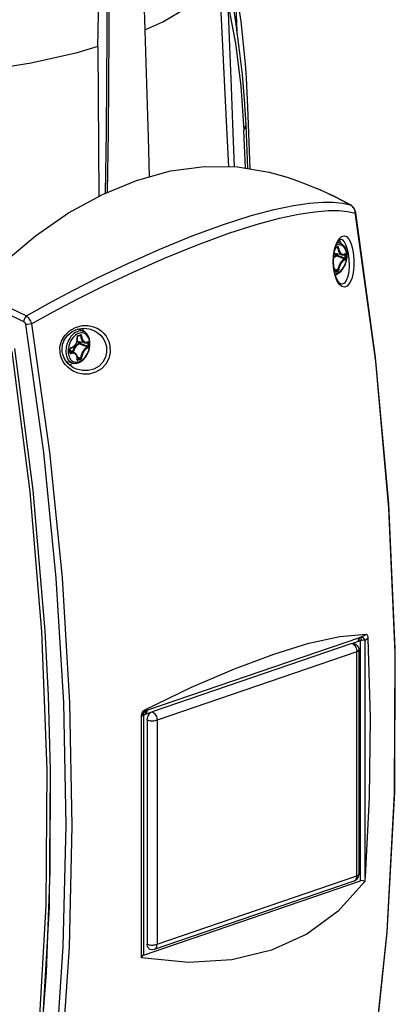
# Model space of a CAD drawing. Extents: x 0 to 420, y 0 to 297.
# Tile 63 of 65: x 370 to 382, y 213 to 244. Entities that reach past the tile are written whole.
import ezdxf

# ---------------------------------------------------------------- set-up
doc = ezdxf.new("R2010")
doc.units = 0
doc.header["$LTSCALE"] = 23.1
doc.layers.get('0').update_dxf_attribs({"linetype": 'CONTINUOUS'})

msp = doc.modelspace()

# ---------------------------------------------------------------- linework, layer by layer
at = {"color": 7, "linetype": 'CONTINUOUS'}
for p, q in [((372.762, 242.883), (372.888, 249.388)), ((377.059, 244.975), (377.111, 243.382)), ((377.251, 243.688), (377.059, 244.975)), ((376.832, 244.262), (377.069, 243.002)), ((372.762, 242.883), (372.786, 238.212)), ((377.463, 241.021), (377.418, 241.918)), ((377.535, 239.07), (377.463, 241.021)), ((376.981, 240.477), (377.034, 239.137)), ((377.392, 240.439), (377.449, 239.084)), ((377.387, 239.094), (377.335, 240.287)), ((379.623, 238.457), (379.621, 238.458)), ((380.673, 237.942), (380.682, 237.938)), ((380.707, 237.92), (380.673, 237.942)), ((380.682, 237.938), (380.682, 237.938)), ((380.737, 237.895), (380.707, 237.92)), ((380.762, 237.866), (380.737, 237.895)), ((380.822, 237.743), (380.813, 237.774)), ((380.829, 237.714), (380.822, 237.743)), ((380.833, 237.686), (380.84, 237.699)), ((375.717, 236.974), (376.701, 237.334)), ((380.178, 236.555), (380.236, 236.736)), ((380.236, 236.736), (380.31, 236.872)), ((380.383, 236.728), (380.283, 236.776)), ((380.321, 236.829), (380.365, 236.777)), ((380.365, 236.777), (380.384, 236.728)), ((380.386, 236.869), (380.387, 236.869)), ((380.143, 236.346), (380.178, 236.555)), ((380.169, 236.426), (380.176, 236.424)), ((380.416, 236.378), (380.176, 236.424)), ((380.235, 236.413), (380.235, 236.371)), ((380.238, 236.605), (380.279, 236.599)), ((380.262, 236.408), (380.262, 236.371)), ((380.269, 236.617), (380.265, 236.615)), ((380.265, 236.615), (380.266, 236.615)), ((380.472, 236.381), (380.5, 236.377)), ((380.496, 236.39), (380.495, 236.391)), ((380.499, 236.387), (380.496, 236.39)), ((380.192, 235.728), (380.152, 235.915)), ((380.161, 235.964), (380.155, 235.976)), ((380.177, 235.936), (380.2, 235.927)), ((380.177, 235.854), (380.18, 235.892)), ((380.177, 235.851), (380.183, 235.847)), ((380.177, 235.847), (380.179, 235.847)), ((380.179, 235.847), (380.183, 235.847)), ((380.18, 235.906), (380.26, 235.874)), ((380.2, 235.927), (380.279, 235.896)), ((380.371, 235.469), (380.37, 235.469)), ((369.974, 234.733), (370.519, 234.469)), ((370.681, 234.214), (371.242, 230.194)), ((370.492, 234.195), (371.052, 230.184)), ((372.151, 234.053), (372.152, 234.052)), ((372.152, 234.052), (372.151, 234.053)), ((372.322, 233.971), (372.152, 234.052)), ((372.261, 234.072), (372.304, 234.02)), ((372.304, 234.02), (372.323, 233.971)), ((372.055, 233.858), (372.012, 233.819)), ((372.108, 233.669), (372.115, 233.667)), ((372.355, 233.621), (372.115, 233.667)), ((372.174, 233.656), (372.174, 233.614)), ((372.177, 233.848), (372.218, 233.842)), ((372.201, 233.651), (372.201, 233.614)), ((372.208, 233.86), (372.204, 233.858)), ((372.204, 233.858), (372.205, 233.858)), ((372.411, 233.624), (372.439, 233.62)), ((372.435, 233.633), (372.434, 233.634)), ((372.438, 233.63), (372.435, 233.633)), ((370.638, 228.95), (370.071, 233.354)), ((370.733, 229.003), (370.158, 233.443)), ((371.585, 233.239), (371.572, 233.305)), ((372.031, 233.304), (371.887, 233.377)), ((371.887, 233.319), (371.901, 233.312)), ((371.799, 233.022), (371.779, 233.029)), ((371.78, 233.027), (371.799, 233.022)), ((371.984, 232.982), (371.799, 233.022)), ((371.984, 232.975), (371.866, 232.934)), ((371.992, 232.981), (371.984, 232.975)), ((372.116, 233.094), (372.122, 233.09)), ((372.116, 233.09), (372.118, 233.09)), ((372.118, 233.09), (372.122, 233.09)), ((372.119, 233.149), (372.199, 233.117)), ((372.085, 232.798), (372.085, 232.798)), ((371.052, 230.184), (371.445, 226.25)), ((371.106, 224.593), (370.733, 229.003)), ((371.006, 224.575), (370.638, 228.95)), ((371.173, 220.247), (371.006, 224.575)), ((371.21, 222.565), (371.106, 224.593)), ((380.955, 224.375), (374.312, 222.104)), ((381.035, 224.402), (380.973, 224.381)), ((381.035, 224.402), (381.168, 224.49)), ((381.135, 224.303), (381.223, 224.362)), ((380.723, 224.201), (374.458, 222.059)), ((380.993, 224.283), (380.773, 224.208)), ((380.773, 224.208), (380.794, 224.203)), ((380.993, 216.762), (380.993, 224.283)), ((381.135, 216.882), (381.135, 224.303)), ((380.879, 223.941), (374.614, 221.799)), ((380.879, 216.913), (380.879, 223.941)), ((380.943, 223.995), (380.943, 216.966)), ((374.23, 222.117), (375.697, 222.826)), ((371.275, 220.229), (371.21, 222.565)), ((374.13, 214.486), (374.13, 221.936)), ((374.156, 221.941), (374.188, 221.956)), ((374.409, 222.031), (374.188, 221.956)), ((374.188, 221.956), (374.188, 214.435)), ((374.23, 222.117), (374.23, 222.074)), ((374.291, 222.095), (374.23, 222.074)), ((374.303, 221.799), (374.303, 214.77)), ((374.614, 221.799), (374.614, 214.77)), ((371.24, 215.934), (371.275, 220.229)), ((374.188, 214.435), (380.993, 216.762)), ((374.529, 214.615), (380.794, 216.758)), ((374.614, 214.77), (380.879, 216.913)), ((380.794, 216.758), (380.801, 216.76)), ((371.001, 211.714), (371.24, 215.934))]:
    msp.add_line(p, q, dxfattribs=at)
for points in [[(373.048, 249.563), (373.054, 244.889), (373.018, 240.229), (372.987, 238.31)], [(374.049, 248.103), (374.21, 244.081), (374.336, 240.068), (374.364, 238.822)], [(376.777, 245.472), (376.937, 244.575), (377.073, 243.68), (377.187, 242.787)], [(374.23, 243.433), (374.792, 243.682), (375.542, 244.115), (376.133, 244.575), (376.557, 245.057)], [(376.557, 245.057), (376.79, 240.361), (376.849, 239.139)], [(373.057, 238.339), (373.089, 240.228), (373.124, 244.888)], [(376.832, 244.262), (376.886, 242.898), (376.936, 241.639), (376.981, 240.477)], [(377.418, 241.918), (377.385, 242.369), (377.251, 243.688)], [(372.755, 242.906), (372.07, 242.702), (370.667, 242.389), (369.151, 242.146), (367.551, 241.976)], [(377.069, 243.002), (377.238, 241.675), (377.335, 240.287)], [(377.187, 242.787), (377.277, 242.026), (377.346, 241.242), (377.392, 240.439)], [(377.392, 240.439), (377.375, 240.388), (377.356, 240.337), (377.335, 240.287)], [(368.848, 235.156), (369.804, 236.123), (370.805, 236.972), (371.84, 237.691), (372.899, 238.274), (373.969, 238.713), (375.038, 239.006), (376.097, 239.147), (377.132, 239.135), (378.133, 238.972), (378.693, 238.808)], [(378.693, 238.808), (379.017, 238.693), (379.34, 238.571), (379.621, 238.458)], [(380.673, 237.942), (380.156, 238.215), (379.623, 238.457)], [(380.682, 237.938), (380.25, 238.169), (379.749, 238.403), (379.623, 238.457)], [(376.701, 237.334), (377.561, 237.608), (378.284, 237.8), (378.889, 237.927), (379.395, 238.001), (379.811, 238.031), (380.148, 238.027), (380.425, 237.997), (380.673, 237.942)], [(380.84, 237.699), (380.826, 237.758), (380.788, 237.836), (380.731, 237.903), (380.682, 237.938)], [(376.867, 237.056), (377.726, 237.33), (378.448, 237.525), (379.053, 237.654), (379.558, 237.73), (379.973, 237.764), (380.309, 237.763), (380.586, 237.738), (380.833, 237.686)], [(380.813, 237.774), (380.8, 237.805), (380.783, 237.836), (380.762, 237.866)], [(381.38, 210.935), (381.824, 215.166), (382.057, 219.5), (382.077, 223.916), (381.882, 228.436), (381.467, 233.04), (380.829, 237.714)], [(381.387, 210.953), (381.829, 215.155), (382.065, 219.549), (382.083, 224.027), (381.881, 228.572), (381.462, 233.165), (380.84, 237.699)], [(373.86, 235.84), (374.844, 236.275), (375.883, 236.697), (376.867, 237.056)], [(371.949, 235.251), (372.784, 235.676), (373.695, 236.112), (374.679, 236.55), (375.717, 236.974)], [(380.192, 236.555), (380.242, 236.703), (380.3, 236.808), (380.351, 236.86), (380.377, 236.871), (380.387, 236.869)], [(380.563, 236.345), (380.563, 236.373), (380.56, 236.406), (380.555, 236.442), (380.546, 236.48), (380.533, 236.519), (380.515, 236.56), (380.489, 236.599), (380.459, 236.633), (380.423, 236.66), (380.384, 236.679), (380.342, 236.69), (380.298, 236.692), (380.252, 236.685), (380.234, 236.679)], [(380.383, 236.728), (380.362, 236.737), (380.316, 236.748), (380.268, 236.75)], [(380.31, 236.872), (380.393, 236.953), (380.476, 236.977), (380.555, 236.948), (380.626, 236.871), (380.687, 236.754), (380.734, 236.605), (380.765, 236.449)], [(380.573, 236.356), (380.569, 236.428), (380.556, 236.496), (380.535, 236.559), (380.506, 236.615), (380.47, 236.662), (380.429, 236.7), (380.383, 236.728)], [(380.387, 236.869), (380.424, 236.849), (380.481, 236.784), (380.532, 236.683), (380.574, 236.553), (380.603, 236.418)], [(380.145, 236.185), (380.159, 236.376), (380.192, 236.555)], [(380.235, 236.371), (380.2, 236.353), (380.167, 236.329), (380.154, 236.318)], [(380.165, 236.413), (380.168, 236.421), (380.178, 236.468), (380.179, 236.482)], [(380.165, 236.408), (380.167, 236.408), (380.2, 236.407), (380.235, 236.413)], [(380.206, 236.594), (380.213, 236.596), (380.241, 236.606), (380.265, 236.615)], [(380.211, 236.611), (380.235, 236.619), (380.273, 236.632)], [(380.235, 236.371), (380.24, 236.372), (380.245, 236.372), (380.251, 236.373), (380.257, 236.372), (380.262, 236.371)], [(380.235, 236.371), (380.236, 236.365), (380.238, 236.36), (380.241, 236.355), (380.244, 236.351), (380.248, 236.348)], [(380.248, 236.348), (380.252, 236.351), (380.256, 236.355), (380.259, 236.36), (380.261, 236.365), (380.262, 236.371)], [(380.262, 236.371), (380.343, 236.339), (380.423, 236.307), (380.5, 236.275)], [(380.279, 236.599), (380.277, 236.605), (380.274, 236.61), (380.27, 236.613), (380.266, 236.615)], [(380.273, 236.632), (380.273, 236.626), (380.272, 236.621), (380.269, 236.617)], [(380.306, 236.602), (380.305, 236.607), (380.304, 236.612), (380.302, 236.617), (380.299, 236.622), (380.295, 236.627), (380.29, 236.631), (380.284, 236.633), (380.278, 236.633), (380.273, 236.632)], [(380.306, 236.602), (380.301, 236.6), (380.296, 236.599), (380.29, 236.599), (380.284, 236.599), (380.279, 236.599)], [(380.279, 236.599), (380.281, 236.578), (380.285, 236.557), (380.289, 236.537), (380.293, 236.521), (380.298, 236.506), (380.302, 236.493), (380.308, 236.481), (380.314, 236.468), (380.321, 236.454), (380.331, 236.439), (380.342, 236.425), (380.354, 236.412), (380.367, 236.401), (380.38, 236.392), (380.392, 236.386), (380.402, 236.382), (380.412, 236.379), (380.416, 236.378)], [(380.306, 236.602), (380.308, 236.582), (380.312, 236.562), (380.316, 236.544), (380.32, 236.528), (380.324, 236.515), (380.329, 236.503), (380.334, 236.491), (380.34, 236.478), (380.347, 236.466), (380.356, 236.452), (380.366, 236.438), (380.378, 236.426), (380.389, 236.416), (380.402, 236.408), (380.413, 236.402), (380.423, 236.398), (380.432, 236.395), (380.44, 236.394), (380.449, 236.393), (380.458, 236.393), (380.468, 236.394), (380.48, 236.396), (380.493, 236.401), (380.504, 236.406)], [(380.765, 236.449), (380.786, 236.244), (380.785, 236.026), (380.762, 235.813), (380.715, 235.628), (380.649, 235.487), (380.571, 235.401), (380.487, 235.369), (380.402, 235.39), (380.322, 235.458)], [(380.603, 236.418), (380.626, 236.238), (380.633, 236.047), (380.622, 235.859), (380.592, 235.695), (380.545, 235.569), (380.486, 235.491), (380.42, 235.462), (380.371, 235.469)], [(380.416, 236.378), (380.442, 236.376), (380.471, 236.381), (380.497, 236.391)], [(380.504, 236.406), (380.504, 236.401), (380.502, 236.396), (380.499, 236.392), (380.497, 236.391)], [(380.5, 236.377), (380.5, 236.383), (380.499, 236.387)], [(380.529, 236.379), (380.525, 236.378), (380.519, 236.376), (380.512, 236.376), (380.506, 236.376), (380.5, 236.377)], [(380.5, 236.377), (380.501, 236.352), (380.501, 236.326)], [(380.529, 236.379), (380.529, 236.386), (380.527, 236.393), (380.525, 236.399), (380.521, 236.404), (380.518, 236.406), (380.514, 236.408), (380.51, 236.408), (380.507, 236.407), (380.504, 236.406)], [(380.529, 236.379), (380.53, 236.353), (380.53, 236.327)], [(380.152, 235.915), (380.135, 236.127), (380.143, 236.346)], [(380.162, 235.925), (380.153, 235.998), (380.145, 236.185)], [(380.248, 236.348), (380.216, 236.331), (380.184, 236.309), (380.154, 236.28), (380.152, 236.278)], [(380.195, 235.773), (380.2, 235.774), (380.246, 235.789), (380.292, 235.812), (380.337, 235.844), (380.379, 235.882), (380.419, 235.927), (380.455, 235.978), (380.486, 236.033), (380.513, 236.091), (380.532, 236.145), (380.546, 236.195), (380.554, 236.239), (380.56, 236.28), (380.563, 236.315), (380.563, 236.345)], [(380.202, 235.751), (380.214, 235.754), (380.273, 235.782), (380.328, 235.82), (380.381, 235.868), (380.429, 235.925), (380.471, 235.988), (380.507, 236.057), (380.535, 236.129), (380.556, 236.204), (380.569, 236.28), (380.573, 236.356)], [(380.248, 236.348), (380.331, 236.314), (380.412, 236.282), (380.49, 236.249)], [(380.49, 236.249), (380.478, 236.244), (380.464, 236.236), (380.452, 236.227), (380.441, 236.219), (380.431, 236.211), (380.422, 236.202), (380.413, 236.193), (380.403, 236.183), (380.393, 236.171), (380.381, 236.156), (380.368, 236.138), (380.355, 236.118), (380.342, 236.096), (380.33, 236.071), (380.318, 236.044), (380.307, 236.016), (380.297, 235.987), (380.29, 235.96), (380.285, 235.936), (380.281, 235.915), (380.279, 235.896)], [(380.504, 236.226), (380.493, 236.221), (380.48, 236.213), (380.469, 236.205), (380.458, 236.197), (380.449, 236.19), (380.441, 236.182), (380.432, 236.173), (380.423, 236.163), (380.414, 236.152), (380.403, 236.138), (380.391, 236.121), (380.379, 236.102), (380.367, 236.081), (380.355, 236.058), (380.343, 236.034), (380.333, 236.007), (380.324, 235.98), (380.317, 235.955), (380.312, 235.932), (380.308, 235.912), (380.306, 235.895)], [(380.49, 236.249), (380.493, 236.252), (380.496, 236.256), (380.499, 236.262), (380.5, 236.269), (380.5, 236.275)], [(380.504, 236.226), (380.504, 236.232), (380.502, 236.238), (380.499, 236.243), (380.495, 236.247), (380.49, 236.249)], [(380.501, 236.326), (380.501, 236.3), (380.5, 236.275)], [(380.529, 236.276), (380.525, 236.274), (380.519, 236.273), (380.512, 236.273), (380.506, 236.274), (380.5, 236.275)], [(380.504, 236.226), (380.507, 236.228), (380.511, 236.23), (380.514, 236.234), (380.518, 236.239), (380.521, 236.245), (380.525, 236.252), (380.527, 236.26), (380.529, 236.268), (380.529, 236.276)], [(380.53, 236.327), (380.53, 236.302), (380.529, 236.276)], [(370.681, 234.214), (371.357, 234.589), (372.112, 234.988), (372.949, 235.408), (373.86, 235.84)], [(380.17, 235.968), (380.155, 236), (380.153, 236.004)], [(380.174, 235.885), (380.174, 235.902), (380.172, 235.917), (380.17, 235.929), (380.168, 235.941), (380.165, 235.952), (380.161, 235.964)], [(380.37, 235.469), (380.331, 235.495), (380.274, 235.57), (380.22, 235.685), (380.178, 235.833), (380.162, 235.925)], [(380.18, 235.892), (380.178, 235.932), (380.17, 235.968)], [(380.173, 235.864), (380.173, 235.866), (380.174, 235.885)], [(380.175, 235.851), (380.177, 235.852), (380.177, 235.854)], [(380.177, 235.847), (380.177, 235.846), (380.177, 235.847), (380.177, 235.849), (380.177, 235.852), (380.177, 235.854)], [(380.182, 235.821), (380.184, 235.82), (380.19, 235.82), (380.195, 235.821)], [(380.26, 235.874), (380.222, 235.86), (380.183, 235.847)], [(380.195, 235.821), (380.195, 235.827), (380.194, 235.833), (380.191, 235.839), (380.188, 235.844), (380.183, 235.847)], [(380.273, 235.848), (380.235, 235.834), (380.195, 235.821)], [(380.26, 235.874), (380.265, 235.876), (380.27, 235.88), (380.274, 235.885), (380.277, 235.891), (380.279, 235.896)], [(380.273, 235.848), (380.273, 235.854), (380.272, 235.86), (380.269, 235.866), (380.265, 235.871), (380.26, 235.874)], [(380.273, 235.848), (380.278, 235.85), (380.284, 235.854), (380.29, 235.86), (380.295, 235.866), (380.299, 235.873), (380.302, 235.879), (380.304, 235.885), (380.305, 235.89), (380.306, 235.895)], [(380.306, 235.895), (380.301, 235.894), (380.296, 235.893), (380.29, 235.893), (380.284, 235.894), (380.279, 235.896)], [(380.322, 235.458), (380.251, 235.571), (380.192, 235.728)], [(370.519, 234.469), (371.194, 234.848), (371.949, 235.251)], [(369.351, 234.775), (369.893, 234.55), (370.431, 234.29)], [(370.519, 234.469), (370.477, 234.416), (370.447, 234.354), (370.431, 234.29)], [(370.431, 234.29), (370.441, 234.283), (370.45, 234.276), (370.459, 234.267), (370.467, 234.257), (370.475, 234.246), (370.482, 234.231), (370.488, 234.215), (370.492, 234.195)], [(370.681, 234.214), (370.613, 234.203), (370.548, 234.196), (370.492, 234.195)], [(370.519, 234.469), (370.537, 234.451), (370.556, 234.431), (370.573, 234.41), (370.591, 234.386), (370.609, 234.36), (370.627, 234.33), (370.645, 234.296), (370.663, 234.257), (370.681, 234.214)], [(371.572, 233.305), (371.571, 233.495), (371.619, 233.678), (371.718, 233.85), (371.866, 233.997), (372.057, 234.106), (372.266, 234.16), (372.459, 234.162)], [(371.641, 233.334), (371.635, 233.404), (371.652, 233.566), (371.713, 233.722), (371.816, 233.861), (371.953, 233.972), (372.118, 234.047)], [(372.006, 233.909), (371.959, 233.867), (371.916, 233.817), (371.876, 233.761), (371.842, 233.701), (371.813, 233.638), (371.791, 233.577), (371.776, 233.523), (371.767, 233.474), (371.761, 233.43), (371.758, 233.391), (371.757, 233.358)], [(372.322, 233.971), (372.301, 233.98), (372.254, 233.991), (372.206, 233.993), (372.156, 233.986), (372.105, 233.969), (372.055, 233.943), (372.006, 233.909)], [(372.502, 233.588), (372.502, 233.616), (372.499, 233.649), (372.494, 233.685), (372.485, 233.723), (372.472, 233.762), (372.454, 233.803), (372.428, 233.842), (372.398, 233.876), (372.362, 233.903), (372.323, 233.922), (372.281, 233.933), (372.237, 233.935), (372.191, 233.928), (372.145, 233.913), (372.099, 233.889), (372.055, 233.858)], [(372.118, 234.047), (372.299, 234.078), (372.486, 234.062), (372.532, 234.05)], [(372.512, 233.599), (372.508, 233.671), (372.495, 233.739), (372.474, 233.802), (372.445, 233.858), (372.409, 233.905), (372.368, 233.943), (372.322, 233.971)], [(372.459, 234.162), (372.621, 234.126), (372.755, 234.067), (372.863, 233.993), (372.948, 233.913), (373.014, 233.829), (373.063, 233.746), (373.098, 233.665), (373.122, 233.588), (373.137, 233.516)], [(372.532, 234.05), (372.552, 234.043), (372.674, 233.99), (372.773, 233.924), (372.851, 233.853), (372.911, 233.779), (372.957, 233.705), (372.99, 233.635), (373.012, 233.567), (373.027, 233.503)], [(372.012, 233.819), (371.973, 233.774), (371.937, 233.723), (371.905, 233.669), (371.879, 233.611), (371.859, 233.556), (371.846, 233.507), (371.837, 233.462), (371.831, 233.422), (371.829, 233.386), (371.828, 233.357)], [(371.904, 233.452), (371.94, 233.463), (371.978, 233.482), (372.013, 233.508), (372.044, 233.54), (372.071, 233.578), (372.092, 233.619), (372.107, 233.664), (372.117, 233.711), (372.12, 233.759), (372.116, 233.803)], [(371.911, 233.467), (371.927, 233.471), (371.944, 233.477), (371.96, 233.484), (371.973, 233.491), (371.984, 233.497), (371.995, 233.505), (372.005, 233.513), (372.016, 233.522), (372.027, 233.533), (372.039, 233.546), (372.052, 233.563), (372.065, 233.581), (372.077, 233.602), (372.088, 233.626), (372.097, 233.651), (372.104, 233.679), (372.11, 233.707), (372.112, 233.734), (372.113, 233.758), (372.112, 233.78), (372.11, 233.798)], [(372.174, 233.614), (372.139, 233.596), (372.106, 233.572), (372.074, 233.542), (372.044, 233.507), (372.018, 233.468), (371.995, 233.425), (371.976, 233.379), (371.964, 233.338)], [(371.984, 232.982), (372.038, 232.976), (372.095, 232.981), (372.153, 232.997), (372.211, 233.025), (372.267, 233.063), (372.32, 233.111), (372.368, 233.168), (372.41, 233.231), (372.446, 233.3), (372.474, 233.372), (372.495, 233.447), (372.508, 233.523), (372.512, 233.599)], [(372.187, 233.591), (372.155, 233.574), (372.123, 233.552), (372.093, 233.523), (372.065, 233.49), (372.04, 233.453), (372.019, 233.413), (372.001, 233.37), (371.988, 233.326)], [(372.103, 233.651), (372.106, 233.651), (372.139, 233.65), (372.174, 233.656)], [(372.134, 233.849), (372.129, 233.846), (372.123, 233.842), (372.118, 233.836), (372.114, 233.829), (372.112, 233.822), (372.11, 233.815), (372.109, 233.809), (372.109, 233.803), (372.11, 233.798)], [(372.11, 233.798), (372.113, 233.8), (372.116, 233.802), (372.116, 233.803)], [(372.116, 233.803), (372.116, 233.806), (372.116, 233.813), (372.118, 233.819), (372.12, 233.825), (372.123, 233.829), (372.126, 233.831), (372.127, 233.831)], [(372.127, 233.831), (372.152, 233.839), (372.18, 233.849), (372.204, 233.858)], [(372.134, 233.849), (372.134, 233.842), (372.133, 233.837), (372.13, 233.833), (372.127, 233.831)], [(372.134, 233.849), (372.174, 233.862), (372.212, 233.875)], [(372.174, 233.614), (372.179, 233.615), (372.184, 233.615), (372.19, 233.616), (372.196, 233.615), (372.201, 233.614)], [(372.174, 233.614), (372.175, 233.608), (372.177, 233.603), (372.18, 233.598), (372.183, 233.594), (372.187, 233.591)], [(372.187, 233.591), (372.191, 233.594), (372.195, 233.598), (372.198, 233.603), (372.2, 233.608), (372.201, 233.614)], [(372.187, 233.591), (372.27, 233.557), (372.351, 233.525), (372.429, 233.492)], [(372.201, 233.614), (372.282, 233.581), (372.362, 233.549), (372.439, 233.518)], [(372.218, 233.842), (372.216, 233.848), (372.213, 233.853), (372.209, 233.856), (372.205, 233.858)], [(372.212, 233.875), (372.212, 233.869), (372.211, 233.864), (372.208, 233.86)], [(372.245, 233.845), (372.244, 233.85), (372.243, 233.855), (372.241, 233.86), (372.238, 233.865), (372.234, 233.87), (372.229, 233.874), (372.223, 233.876), (372.217, 233.876), (372.212, 233.875)], [(372.245, 233.845), (372.24, 233.843), (372.235, 233.842), (372.229, 233.842), (372.223, 233.842), (372.218, 233.842)], [(372.218, 233.842), (372.22, 233.821), (372.224, 233.799), (372.228, 233.78), (372.232, 233.764), (372.237, 233.749), (372.241, 233.736), (372.247, 233.724), (372.253, 233.711), (372.26, 233.697), (372.27, 233.682), (372.281, 233.668), (372.293, 233.655), (372.306, 233.644), (372.319, 233.635), (372.331, 233.629), (372.341, 233.625), (372.351, 233.622), (372.355, 233.621)], [(372.245, 233.845), (372.247, 233.825), (372.251, 233.805), (372.255, 233.787), (372.259, 233.771), (372.263, 233.758), (372.268, 233.746), (372.273, 233.734), (372.279, 233.721), (372.286, 233.709), (372.295, 233.695), (372.305, 233.681), (372.317, 233.669), (372.328, 233.659), (372.341, 233.651), (372.352, 233.645), (372.362, 233.641), (372.371, 233.638), (372.379, 233.637), (372.388, 233.636), (372.397, 233.636), (372.407, 233.637), (372.419, 233.639), (372.432, 233.643), (372.443, 233.649)], [(372.355, 233.621), (372.381, 233.619), (372.41, 233.624), (372.436, 233.634)], [(372.443, 233.649), (372.443, 233.644), (372.441, 233.639), (372.438, 233.635), (372.436, 233.634)], [(372.439, 233.62), (372.439, 233.626), (372.438, 233.63)], [(372.468, 233.622), (372.464, 233.62), (372.458, 233.619), (372.451, 233.619), (372.445, 233.619), (372.439, 233.62)], [(372.439, 233.62), (372.44, 233.595), (372.44, 233.569)], [(372.468, 233.622), (372.468, 233.629), (372.466, 233.636), (372.464, 233.642), (372.46, 233.647), (372.457, 233.649), (372.453, 233.651), (372.449, 233.651), (372.446, 233.65), (372.443, 233.649)], [(372.468, 233.622), (372.469, 233.596), (372.469, 233.57)], [(371.831, 232.961), (371.725, 233.097), (371.658, 233.251), (371.641, 233.334)], [(371.757, 233.358), (371.758, 233.327), (371.76, 233.291)], [(371.76, 233.291), (371.766, 233.252), (371.776, 233.21)], [(371.828, 233.357), (371.829, 233.329), (371.831, 233.296), (371.837, 233.26), (371.845, 233.222), (371.858, 233.183), (371.877, 233.142), (371.902, 233.102), (371.933, 233.068), (371.968, 233.041), (372.007, 233.022), (372.05, 233.012), (372.094, 233.01), (372.139, 233.017), (372.185, 233.032), (372.231, 233.055), (372.276, 233.087), (372.318, 233.125), (372.358, 233.17), (372.394, 233.221), (372.425, 233.276), (372.452, 233.334), (372.471, 233.388), (372.484, 233.438), (372.493, 233.482), (372.499, 233.523), (372.502, 233.558), (372.502, 233.588)], [(371.911, 233.467), (371.907, 233.466), (371.903, 233.464), (371.898, 233.461), (371.893, 233.456), (371.888, 233.451), (371.883, 233.444), (371.88, 233.436), (371.878, 233.428), (371.878, 233.42)], [(371.878, 233.42), (371.883, 233.422), (371.886, 233.424), (371.887, 233.426)], [(371.878, 233.368), (371.878, 233.394), (371.878, 233.42)], [(371.878, 233.317), (371.878, 233.343), (371.878, 233.368)], [(371.878, 233.317), (371.883, 233.319), (371.886, 233.321), (371.887, 233.323)], [(371.878, 233.317), (371.878, 233.31), (371.88, 233.303), (371.884, 233.297), (371.888, 233.292), (371.893, 233.289), (371.898, 233.287), (371.903, 233.286), (371.907, 233.286), (371.911, 233.287)], [(371.887, 233.426), (371.887, 233.428), (371.888, 233.434), (371.89, 233.44), (371.894, 233.446), (371.898, 233.449), (371.902, 233.452), (371.904, 233.452)], [(371.887, 233.374), (371.887, 233.39), (371.887, 233.409), (371.887, 233.426)], [(371.887, 233.323), (371.887, 233.338), (371.887, 233.358), (371.887, 233.374)], [(371.89, 233.313), (371.89, 233.313), (371.888, 233.315), (371.887, 233.317), (371.887, 233.321), (371.887, 233.323)], [(371.89, 233.313), (371.895, 233.311), (371.901, 233.312)], [(372.031, 233.304), (372.024, 233.307), (372.012, 233.312), (372, 233.315), (371.989, 233.318), (371.978, 233.319), (371.965, 233.32), (371.952, 233.32), (371.936, 233.319), (371.918, 233.316), (371.901, 233.312)], [(371.911, 233.287), (371.911, 233.293), (371.909, 233.299), (371.907, 233.304), (371.904, 233.309), (371.901, 233.312)], [(371.911, 233.467), (371.911, 233.462), (371.909, 233.457), (371.907, 233.454), (371.904, 233.452)], [(372.11, 233.092), (372.112, 233.109), (372.113, 233.128), (372.113, 233.145), (372.111, 233.16), (372.109, 233.172), (372.107, 233.184), (372.104, 233.195), (372.1, 233.207), (372.094, 233.219), (372.087, 233.232), (372.077, 233.246), (372.066, 233.258), (372.054, 233.268), (372.041, 233.277), (372.028, 233.283), (372.017, 233.287), (372.006, 233.291), (371.995, 233.293), (371.984, 233.294), (371.973, 233.295), (371.96, 233.295), (371.945, 233.294), (371.928, 233.291), (371.911, 233.287)], [(373.137, 233.516), (373.141, 233.319), (373.098, 233.131), (373.006, 232.957), (372.869, 232.809), (372.688, 232.699), (372.486, 232.643), (372.298, 232.639), (372.138, 232.67), (372.004, 232.724)], [(372.116, 233.097), (372.119, 233.135), (372.117, 233.175), (372.109, 233.211), (372.094, 233.243), (372.075, 233.27), (372.051, 233.292), (372.031, 233.304)], [(373.027, 233.503), (373.034, 233.331), (372.997, 233.167), (372.917, 233.017), (372.795, 232.89), (372.633, 232.796), (372.451, 232.75), (372.281, 232.75), (372.136, 232.78), (372.085, 232.798)], [(372.429, 233.492), (372.417, 233.487), (372.403, 233.479), (372.391, 233.47), (372.38, 233.462), (372.37, 233.454), (372.361, 233.445), (372.352, 233.436), (372.342, 233.426), (372.332, 233.414), (372.32, 233.399), (372.307, 233.381), (372.294, 233.361), (372.281, 233.339), (372.269, 233.314), (372.257, 233.287), (372.246, 233.259), (372.236, 233.23), (372.229, 233.203), (372.224, 233.179), (372.22, 233.158), (372.218, 233.139)], [(372.443, 233.469), (372.432, 233.464), (372.419, 233.456), (372.408, 233.448), (372.397, 233.44), (372.388, 233.433), (372.38, 233.425), (372.371, 233.416), (372.362, 233.406), (372.353, 233.395), (372.342, 233.381), (372.33, 233.364), (372.318, 233.345), (372.306, 233.324), (372.294, 233.301), (372.282, 233.277), (372.272, 233.25), (372.263, 233.223), (372.256, 233.198), (372.251, 233.175), (372.247, 233.155), (372.245, 233.138)], [(372.429, 233.492), (372.432, 233.495), (372.435, 233.499), (372.438, 233.505), (372.439, 233.512), (372.439, 233.518)], [(372.443, 233.469), (372.443, 233.475), (372.441, 233.481), (372.438, 233.486), (372.434, 233.49), (372.429, 233.492)], [(372.44, 233.569), (372.44, 233.543), (372.439, 233.518)], [(372.468, 233.519), (372.464, 233.517), (372.458, 233.516), (372.451, 233.516), (372.445, 233.517), (372.439, 233.518)], [(372.443, 233.469), (372.446, 233.471), (372.449, 233.473), (372.453, 233.477), (372.457, 233.482), (372.46, 233.488), (372.464, 233.495), (372.466, 233.503), (372.468, 233.511), (372.468, 233.519)], [(372.469, 233.57), (372.469, 233.545), (372.468, 233.519)], [(372.004, 232.724), (371.893, 232.791), (371.803, 232.865), (371.732, 232.942), (371.676, 233.02), (371.635, 233.097), (371.605, 233.17), (371.585, 233.239)], [(371.776, 233.21), (371.79, 233.167), (371.81, 233.122), (371.838, 233.078), (371.872, 233.041), (371.911, 233.011), (371.954, 232.991), (371.984, 232.982)], [(372.11, 233.092), (372.109, 233.087), (372.109, 233.082), (372.11, 233.077), (372.112, 233.073), (372.114, 233.068), (372.118, 233.065), (372.123, 233.063), (372.129, 233.063), (372.134, 233.064)], [(372.11, 233.092), (372.113, 233.093), (372.116, 233.095), (372.116, 233.097)], [(372.116, 233.179), (372.139, 233.17), (372.218, 233.139)], [(372.116, 233.09), (372.116, 233.089), (372.116, 233.09), (372.116, 233.092), (372.116, 233.095), (372.116, 233.097)], [(372.199, 233.117), (372.161, 233.103), (372.122, 233.09)], [(372.134, 233.064), (372.134, 233.07), (372.133, 233.076), (372.13, 233.082), (372.127, 233.087), (372.122, 233.09)], [(372.212, 233.09), (372.174, 233.077), (372.134, 233.064)], [(372.199, 233.117), (372.204, 233.119), (372.209, 233.123), (372.213, 233.128), (372.216, 233.134), (372.218, 233.139)], [(372.212, 233.09), (372.212, 233.097), (372.211, 233.103), (372.208, 233.109), (372.204, 233.114), (372.199, 233.117)], [(372.212, 233.09), (372.217, 233.093), (372.223, 233.097), (372.229, 233.103), (372.234, 233.109), (372.238, 233.116), (372.241, 233.122), (372.243, 233.128), (372.244, 233.133), (372.245, 233.138)], [(372.245, 233.138), (372.24, 233.136), (372.235, 233.136), (372.229, 233.136), (372.223, 233.137), (372.218, 233.139)], [(372.085, 232.798), (371.973, 232.852), (371.831, 232.961)], [(371.242, 230.194), (371.635, 226.252), (371.869, 222.346), (371.942, 218.479), (371.855, 214.681), (371.613, 210.994), (371.227, 207.463)], [(371.445, 226.25), (371.678, 222.353), (371.751, 218.495), (371.664, 214.705), (371.423, 211.026), (371.037, 207.501)], [(379.372, 224.205), (380.342, 224.415), (381.168, 224.49)], [(380.955, 224.375), (380.932, 224.344), (380.917, 224.303), (380.912, 224.255)], [(380.973, 224.381), (380.951, 224.35), (380.937, 224.309), (380.932, 224.262)], [(380.973, 224.381), (380.968, 224.379), (380.961, 224.378), (380.955, 224.375)], [(381.035, 224.402), (381.012, 224.371), (380.998, 224.33), (380.993, 224.283)], [(381.135, 224.303), (381.095, 224.352), (381.06, 224.386), (381.035, 224.402)], [(381.223, 224.362), (381.291, 221.865), (381.262, 219.37), (381.135, 216.882)], [(381.168, 224.49), (381.188, 224.482), (381.205, 224.456), (381.217, 224.416), (381.223, 224.362)], [(375.697, 222.826), (377.044, 223.409), (378.271, 223.868), (379.372, 224.205)], [(380.723, 224.201), (380.749, 224.207), (380.773, 224.208)], [(380.723, 224.201), (380.75, 224.189), (380.777, 224.171), (380.801, 224.147), (380.823, 224.118)], [(380.794, 224.203), (380.86, 224.167), (380.911, 224.11), (380.939, 224.037), (380.943, 223.995)], [(380.823, 224.118), (380.843, 224.086), (380.858, 224.052), (380.869, 224.015), (380.876, 223.978), (380.879, 223.941)], [(381.135, 224.303), (381.083, 224.301), (381.035, 224.294), (380.993, 224.283)], [(380.943, 223.995), (380.942, 223.988), (380.936, 223.975), (380.923, 223.963), (380.903, 223.951), (380.879, 223.941)], [(374.13, 221.936), (374.137, 221.996), (374.158, 222.048), (374.189, 222.089), (374.23, 222.117)], [(374.13, 221.907), (374.136, 221.925), (374.156, 221.941)], [(374.23, 222.074), (374.176, 222.031), (374.142, 221.973), (374.135, 221.935)], [(374.23, 222.074), (374.207, 222.043), (374.193, 222.003), (374.188, 221.956)], [(374.291, 222.095), (374.269, 222.064), (374.254, 222.024), (374.25, 221.977)], [(374.312, 222.104), (374.289, 222.072), (374.274, 222.031), (374.269, 221.983)], [(374.312, 222.104), (374.306, 222.101), (374.298, 222.098), (374.291, 222.095)], [(374.303, 221.799), (374.31, 221.865), (374.332, 221.93), (374.366, 221.987), (374.409, 222.031)], [(374.409, 222.031), (374.433, 222.047), (374.458, 222.059)], [(374.458, 222.059), (374.485, 222.046), (374.512, 222.028), (374.536, 222.004), (374.559, 221.976), (374.578, 221.944), (374.593, 221.909), (374.605, 221.872), (374.611, 221.835), (374.614, 221.799)], [(374.303, 221.799), (374.332, 221.79), (374.365, 221.784), (374.401, 221.779), (374.439, 221.777), (374.478, 221.777), (374.515, 221.779), (374.551, 221.784), (374.585, 221.79), (374.614, 221.799)], [(370.578, 207.839), (370.911, 210.769), (371.146, 213.892), (371.266, 217.064), (371.273, 220.276)], [(370.901, 211.798), (371.138, 215.982), (371.173, 220.247)], [(380.794, 216.758), (380.836, 216.777), (380.889, 216.822), (380.927, 216.882), (380.943, 216.953), (380.943, 216.966)], [(380.943, 216.966), (380.942, 216.959), (380.936, 216.946), (380.923, 216.934), (380.903, 216.923), (380.879, 216.913)], [(381.124, 216.734), (380.289, 215.805), (379.31, 215.09), (378.199, 214.584), (376.962, 214.286), (375.604, 214.203), (374.13, 214.342)], [(380.801, 216.76), (380.823, 216.773), (380.843, 216.792), (380.858, 216.816), (380.869, 216.845), (380.876, 216.878), (380.879, 216.913)], [(381.124, 216.734), (381.075, 216.758), (381.031, 216.767), (380.993, 216.762)], [(381.135, 216.882), (381.129, 216.806), (381.124, 216.734)], [(374.303, 214.77), (374.332, 214.761), (374.365, 214.755), (374.401, 214.75), (374.439, 214.748), (374.478, 214.748), (374.515, 214.75), (374.551, 214.755), (374.585, 214.761), (374.614, 214.77)], [(374.387, 214.615), (374.367, 214.625), (374.332, 214.658), (374.31, 214.709), (374.303, 214.77)], [(374.529, 214.615), (374.536, 214.617), (374.558, 214.631), (374.578, 214.65), (374.593, 214.674), (374.604, 214.702), (374.611, 214.735), (374.614, 214.77)], [(374.13, 214.342), (374.13, 214.412), (374.13, 214.486)], [(374.387, 214.615), (374.46, 214.603), (374.529, 214.615)], [(374.188, 214.435), (374.159, 214.417), (374.139, 214.385), (374.13, 214.342)]]:
    msp.add_lwpolyline(points, dxfattribs=at)

doc.saveas('drawing.dxf')
